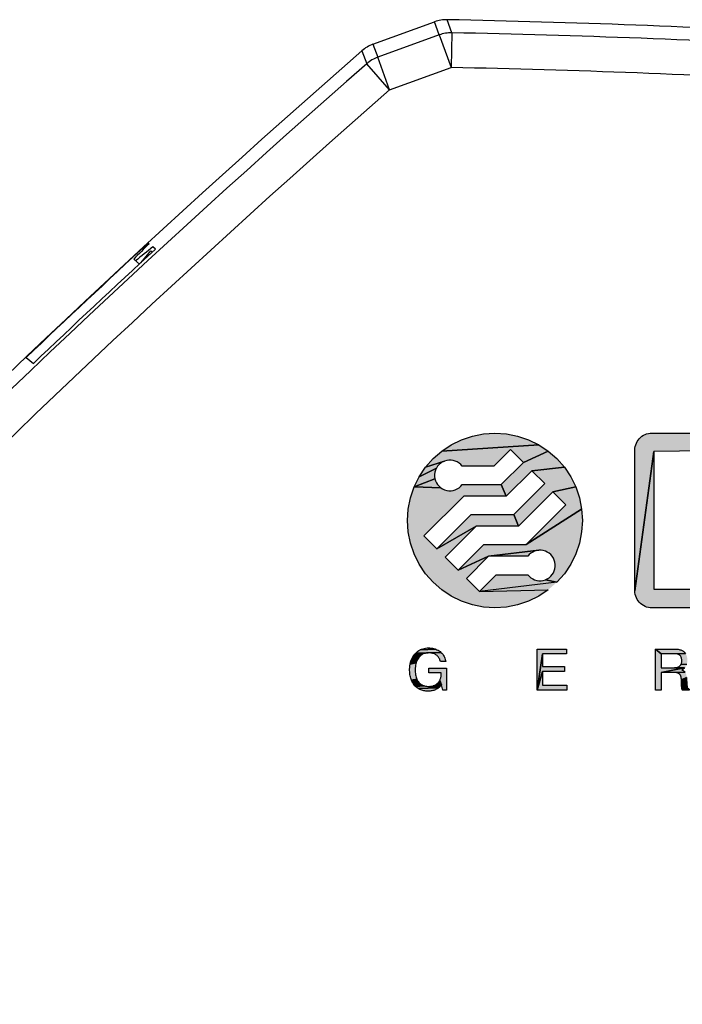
# Model space of a CAD drawing. Header units: millimetres. Extents: x 0 to 420, y 0 to 297.
# Tile 12 of 39: x 82 to 97, y 243 to 266. Entities that reach past the tile are written whole.
import ezdxf

# ---------------------------------------------------------------- set-up
doc = ezdxf.new("R2010")
doc.units = ezdxf.units.MM
doc.header["$LTSCALE"] = 23.1
doc.layers.add('T-PM12-T0X-0DXF_CONTINUOUS_LINE', color=7, linetype='CONTINUOUS')

# ---------------------------------------------------------------- blocks, each defined once
blk = doc.blocks.new('E-T-A-LOGO-GERMANY_BL4', base_point=(99.675, 253.658))
at = {"layer": 'T-PM12-T0X-0DXF_CONTINUOUS_LINE', "linetype": 'Continuous', "true_color": 0x0ba1e2}
for points in [[(92.809, 256.564), (93.071, 256.547), (93.327, 256.496), (93.575, 256.412), (93.809, 256.296), (91.592, 256.151), (91.809, 256.296), (92.044, 256.412), (92.292, 256.496), (92.548, 256.547)], [(96.359, 256.562), (96.399, 256.564), (98.395, 256.564), (98.436, 256.562), (98.477, 256.556), (98.516, 256.545), (98.554, 256.531), (98.59, 256.512), (98.625, 256.49), (98.656, 256.464), (98.685, 256.435), (98.711, 256.404), (98.733, 256.369), (98.752, 256.333), (98.766, 256.295), (98.777, 256.256), (98.783, 256.215), (98.785, 256.174), (96.441, 256.144), (96.009, 252.954), (96.009, 256.174), (96.012, 256.215), (96.018, 256.256), (96.029, 256.295), (96.043, 256.333), (96.062, 256.369), (96.084, 256.404), (96.11, 256.435), (96.139, 256.464), (96.17, 256.49), (96.204, 256.512), (96.241, 256.531), (96.279, 256.545), (96.318, 256.556)], [(93.165, 256.188), (92.781, 255.804), (92.059, 255.804), (92.027, 255.842), (91.989, 255.875), (91.947, 255.902), (91.902, 255.922), (91.854, 255.936), (91.804, 255.944), (91.754, 255.944), (91.705, 255.936), (91.657, 255.922), (91.223, 255.782), (91.395, 255.979), (91.592, 256.151), (93.809, 256.296), (94.027, 256.151), (93.462, 255.891)], [(94.224, 255.979), (94.396, 255.782), (93.651, 255.703), (93.066, 255.118), (92.955, 255.384), (93.462, 255.891), (94.027, 256.151)], [(98.785, 252.992), (98.785, 252.954), (98.783, 252.914), (98.777, 252.873), (98.766, 252.834), (98.752, 252.796), (98.733, 252.759), (98.711, 252.725), (98.685, 252.693), (98.656, 252.665), (98.625, 252.639), (98.59, 252.617), (98.554, 252.598), (98.516, 252.584), (98.477, 252.573), (98.436, 252.567), (98.395, 252.564), (96.399, 252.564), (96.359, 252.567), (96.318, 252.573), (96.279, 252.584), (96.241, 252.598), (96.204, 252.617), (96.17, 252.639), (96.139, 252.665), (96.11, 252.693), (96.084, 252.725), (96.062, 252.759), (96.043, 252.796), (96.029, 252.834), (96.018, 252.873), (96.012, 252.914), (96.009, 252.954), (96.441, 256.144), (96.441, 252.992)], [(91.499, 255.804), (91.472, 255.762), (91.077, 255.564), (91.223, 255.782), (91.657, 255.922), (91.612, 255.902), (91.57, 255.875), (91.532, 255.842)], [(91.43, 255.569), (91.437, 255.52), (90.962, 255.33), (91.077, 255.564), (91.472, 255.762), (91.452, 255.717), (91.437, 255.669), (91.43, 255.619)], [(94.396, 255.782), (94.542, 255.564), (94.657, 255.33), (94.136, 255.217), (93.35, 254.431), (93.24, 254.698), (93.948, 255.406), (93.651, 255.703)], [(92.027, 255.347), (92.059, 255.384), (92.955, 255.384), (93.066, 255.118), (92.095, 255.118), (91.185, 254.209), (91.482, 253.912), (92.379, 254.431), (91.671, 253.723), (91.968, 253.426), (92.664, 253.744), (92.157, 253.237), (92.454, 252.94), (94.027, 252.978), (93.809, 252.832), (93.575, 252.717), (93.327, 252.633), (93.071, 252.582), (92.809, 252.564), (92.548, 252.582), (92.292, 252.633), (92.044, 252.717), (91.809, 252.832), (91.592, 252.978), (91.395, 253.15), (91.223, 253.347), (91.077, 253.564), (90.962, 253.799), (90.878, 254.047), (90.827, 254.303), (90.809, 254.564), (90.827, 254.825), (90.878, 255.082), (90.962, 255.33), (91.57, 255.314), (91.612, 255.287), (91.657, 255.267), (91.705, 255.252), (91.754, 255.245), (91.804, 255.245), (91.854, 255.252), (91.902, 255.266), (91.947, 255.287), (91.989, 255.314)], [(91.532, 255.347), (91.57, 255.314), (90.962, 255.33), (91.437, 255.52), (91.452, 255.472), (91.472, 255.427), (91.499, 255.385)], [(94.657, 255.33), (94.741, 255.082), (94.792, 254.825), (93.524, 254.011), (94.433, 254.92), (94.136, 255.217)], [(94.741, 254.047), (94.657, 253.799), (94.542, 253.564), (94.396, 253.347), (94.224, 253.15), (93.962, 253.207), (94.007, 253.227), (94.049, 253.254), (94.087, 253.287), (94.12, 253.325), (94.147, 253.367), (94.167, 253.412), (94.181, 253.46), (94.189, 253.509), (94.189, 253.559), (94.181, 253.609), (94.167, 253.657), (94.147, 253.702), (94.12, 253.744), (94.087, 253.782), (94.049, 253.815), (94.007, 253.842), (93.962, 253.862), (93.914, 253.876), (93.865, 253.884), (93.815, 253.884), (92.664, 253.744), (91.968, 253.426), (92.553, 254.011), (93.524, 254.011), (94.792, 254.825), (94.809, 254.564), (94.792, 254.303)], [(92.379, 254.431), (91.482, 253.912), (92.269, 254.698), (93.24, 254.698), (93.35, 254.431)], [(93.592, 253.782), (93.559, 253.744), (92.664, 253.744), (93.815, 253.884), (93.765, 253.876), (93.717, 253.862), (93.672, 253.842), (93.63, 253.815)], [(93.815, 253.185), (93.865, 253.185), (93.914, 253.192), (93.962, 253.207), (94.224, 253.15), (92.454, 252.94), (92.838, 253.324), (93.559, 253.324), (93.592, 253.287), (93.63, 253.254), (93.672, 253.227), (93.717, 253.206), (93.765, 253.192)], [(91.243, 251.534), (91.222, 251.53), (90.975, 251.507), (90.997, 251.532), (91.573, 251.548), (91.591, 251.531), (91.607, 251.514), (91.622, 251.495), (91.635, 251.475), (91.647, 251.455), (91.657, 251.434), (91.666, 251.411), (91.673, 251.388), (91.679, 251.364), (91.683, 251.339), (91.563, 251.339), (91.558, 251.357), (91.552, 251.375), (91.545, 251.391), (91.537, 251.407), (91.529, 251.422), (91.519, 251.436), (91.508, 251.449), (91.496, 251.461), (91.484, 251.473), (91.47, 251.484), (91.456, 251.494), (91.44, 251.503), (91.424, 251.511), (91.407, 251.518), (91.389, 251.524), (91.37, 251.528), (91.351, 251.532), (91.33, 251.535), (91.309, 251.536), (91.287, 251.537), (91.265, 251.536)], [(91.483, 251.607), (91.507, 251.595), (91.531, 251.58), (91.553, 251.564), (91.573, 251.548), (90.997, 251.532), (91.021, 251.554), (91.046, 251.574), (91.072, 251.592), (91.099, 251.607), (91.458, 251.618)], [(91.258, 251.648), (91.293, 251.649), (91.323, 251.649), (91.351, 251.646), (91.379, 251.642), (91.406, 251.636), (91.433, 251.628), (91.458, 251.618), (91.099, 251.607), (91.128, 251.62), (91.159, 251.631), (91.19, 251.639), (91.223, 251.645)], [(94.442, 251.624), (94.442, 251.512), (93.896, 251.512), (93.772, 250.684), (93.772, 251.624)], [(96.896, 251.197), (96.912, 251.197), (97.145, 251.192), (96.608, 251.088), (96.608, 250.684), (96.483, 250.684), (96.483, 251.624), (96.608, 251.516), (96.608, 251.197)], [(97.167, 251.523), (96.608, 251.516), (96.483, 251.624), (96.909, 251.624), (96.933, 251.624), (96.956, 251.623), (96.978, 251.62), (96.999, 251.617), (97.02, 251.613), (97.039, 251.608), (97.057, 251.602), (97.074, 251.596), (97.09, 251.588), (97.106, 251.579), (97.12, 251.57), (97.133, 251.559), (97.145, 251.548), (97.157, 251.536)], [(91.039, 251.387), (91.026, 251.363), (91.016, 251.338), (91.006, 251.311), (90.868, 251.279), (90.876, 251.315), (90.887, 251.35), (90.9, 251.384), (91.053, 251.41)], [(91.083, 251.449), (91.068, 251.432), (91.053, 251.41), (90.9, 251.384), (90.915, 251.417), (90.933, 251.448), (91.113, 251.478), (91.097, 251.464)], [(91.129, 251.49), (91.113, 251.478), (90.933, 251.448), (90.953, 251.478), (91.146, 251.501)], [(91.164, 251.511), (91.146, 251.501), (90.953, 251.478), (90.975, 251.507), (91.222, 251.53), (91.202, 251.525), (91.183, 251.519)], [(94.4, 251.224), (94.4, 251.112), (93.896, 251.112), (93.772, 250.684), (93.896, 251.512), (93.896, 251.224)], [(96.608, 251.516), (97.167, 251.523), (97.176, 251.51), (97.184, 251.495), (97.191, 251.48), (97.196, 251.464), (97.201, 251.447), (97.205, 251.43), (97.208, 251.411), (97.209, 251.392), (97.21, 251.372), (97.209, 251.356), (97.209, 251.34), (97.207, 251.325), (97.205, 251.311), (97.202, 251.297), (97.199, 251.284), (97.195, 251.271), (97.068, 251.28), (97.072, 251.29), (97.075, 251.3), (97.078, 251.311), (97.08, 251.322), (97.081, 251.334), (97.082, 251.346), (97.083, 251.359), (97.082, 251.373), (97.081, 251.386), (97.079, 251.399), (97.077, 251.411), (97.073, 251.423), (97.07, 251.432), (97.066, 251.441), (97.062, 251.45), (97.057, 251.458), (97.051, 251.466), (97.045, 251.473), (97.038, 251.48), (97.031, 251.486), (97.023, 251.491), (97.014, 251.496), (97.004, 251.501), (96.994, 251.505), (96.983, 251.508), (96.971, 251.511), (96.958, 251.513), (96.945, 251.515), (96.931, 251.515), (96.916, 251.516)], [(90.999, 251.282), (90.993, 251.253), (90.989, 251.222), (90.987, 251.189), (90.986, 251.156), (90.986, 251.123), (90.988, 251.092), (90.991, 251.062), (90.995, 251.034), (91, 251.007), (91.006, 250.982), (91.014, 250.958), (91.022, 250.936), (90.899, 250.914), (90.89, 250.937), (90.882, 250.961), (90.876, 250.987), (90.87, 251.013), (90.866, 251.041), (90.862, 251.07), (90.86, 251.1), (90.858, 251.131), (90.857, 251.163), (90.859, 251.203), (90.862, 251.241), (90.868, 251.279), (91.006, 251.311)], [(91.294, 251.078), (91.294, 251.187), (91.699, 251.187), (91.699, 250.684), (91.618, 250.684), (91.588, 250.806), (91.547, 250.907), (91.554, 250.92), (91.559, 250.934), (91.565, 250.949), (91.569, 250.965), (91.573, 250.982), (91.576, 250.999), (91.579, 251.018), (91.58, 251.037), (91.581, 251.057), (91.582, 251.078)], [(94.451, 250.797), (94.451, 250.684), (93.772, 250.684), (93.896, 251.112), (93.896, 250.797)], [(97.159, 251.095), (96.608, 251.088), (97.145, 251.192), (97.134, 251.182), (97.123, 251.172), (97.11, 251.163), (97.097, 251.155), (97.083, 251.147), (97.094, 251.142), (97.104, 251.138), (97.114, 251.133), (97.123, 251.127), (97.131, 251.121), (97.139, 251.115), (97.146, 251.109), (97.153, 251.102)], [(97.063, 251.27), (97.068, 251.28), (97.195, 251.271), (97.19, 251.259), (97.185, 251.247), (97.179, 251.236), (97.172, 251.224), (97.164, 251.213), (97.155, 251.202), (97.145, 251.192), (96.912, 251.197), (96.927, 251.198), (96.942, 251.199), (96.956, 251.201), (96.969, 251.204), (96.981, 251.207), (96.993, 251.211), (97.004, 251.215), (97.014, 251.22), (97.023, 251.225), (97.031, 251.231), (97.039, 251.238), (97.046, 251.245), (97.052, 251.253), (97.058, 251.262)], [(91.032, 250.915), (91.043, 250.896), (91.055, 250.878), (91.068, 250.861), (91.083, 250.845), (90.947, 250.824), (90.933, 250.845), (90.92, 250.868), (90.908, 250.891), (90.899, 250.914), (91.022, 250.936)], [(91.448, 250.805), (91.462, 250.814), (91.475, 250.823), (91.488, 250.833), (91.5, 250.844), (91.511, 250.855), (91.521, 250.867), (91.53, 250.88), (91.539, 250.893), (91.547, 250.907), (91.588, 250.806), (91.575, 250.789), (91.561, 250.774), (91.546, 250.759), (91.31, 250.769), (91.328, 250.77), (91.345, 250.771), (91.361, 250.774), (91.377, 250.777), (91.393, 250.781), (91.407, 250.786), (91.422, 250.792), (91.435, 250.798)], [(96.608, 251.088), (97.159, 251.095), (97.164, 251.087), (97.168, 251.08), (97.172, 251.073), (97.175, 251.066), (97.178, 251.057), (97.181, 251.048), (97.184, 251.039), (97.186, 251.029), (97.188, 251.018), (97.19, 251.007), (97.191, 250.995), (97.192, 250.983), (97.193, 250.97), (97.073, 250.92), (97.073, 250.93), (97.072, 250.94), (97.071, 250.949), (97.07, 250.959), (97.069, 250.969), (97.067, 250.979), (97.066, 250.987), (97.064, 250.994), (97.062, 251.001), (97.059, 251.008), (97.057, 251.014), (97.053, 251.021), (97.05, 251.027), (97.046, 251.033), (97.042, 251.039), (97.037, 251.044), (97.033, 251.048), (97.027, 251.053), (97.022, 251.057), (97.016, 251.061), (97.01, 251.065), (97.003, 251.069), (96.996, 251.072), (96.989, 251.075), (96.982, 251.078), (96.975, 251.08), (96.966, 251.082), (96.958, 251.084), (96.949, 251.085), (96.939, 251.087), (96.93, 251.087), (96.919, 251.088), (96.909, 251.088)], [(97.073, 250.92), (97.193, 250.97), (97.201, 250.794), (97.201, 250.787), (97.078, 250.779), (97.077, 250.791), (97.076, 250.815), (97.075, 250.837), (97.074, 250.859), (97.073, 250.88), (97.073, 250.901)], [(91.099, 250.83), (91.117, 250.817), (90.962, 250.804), (90.947, 250.824), (91.083, 250.845)], [(91.135, 250.806), (91.155, 250.796), (90.978, 250.785), (90.962, 250.804), (91.117, 250.817)], [(91.175, 250.787), (91.196, 250.78), (90.995, 250.767), (90.978, 250.785), (91.155, 250.796)], [(91.292, 250.768), (91.31, 250.769), (91.546, 250.759), (91.531, 250.746), (91.516, 250.733), (91.053, 250.721), (91.033, 250.735), (91.014, 250.751), (90.995, 250.767), (91.196, 250.78), (91.219, 250.775), (91.242, 250.771), (91.267, 250.769)], [(91.5, 250.722), (91.484, 250.712), (91.467, 250.703), (91.45, 250.694), (91.43, 250.686), (91.409, 250.679), (91.389, 250.673), (91.368, 250.668), (91.348, 250.665), (91.327, 250.662), (91.306, 250.66), (91.284, 250.659), (91.257, 250.66), (91.231, 250.662), (91.205, 250.665), (91.181, 250.67), (91.157, 250.675), (91.134, 250.682), (91.113, 250.69), (91.092, 250.699), (91.072, 250.71), (91.053, 250.721), (91.516, 250.733)], [(97.202, 250.78), (97.203, 250.774), (97.203, 250.768), (97.08, 250.758), (97.079, 250.768), (97.078, 250.779), (97.201, 250.787)], [(97.204, 250.762), (97.205, 250.757), (97.082, 250.747), (97.08, 250.758), (97.203, 250.768)], [(97.207, 250.748), (97.209, 250.743), (97.083, 250.738), (97.082, 250.747), (97.205, 250.757), (97.206, 250.752)], [(97.21, 250.74), (97.212, 250.736), (97.084, 250.728), (97.083, 250.738), (97.209, 250.743)], [(97.217, 250.73), (97.219, 250.726), (97.086, 250.72), (97.084, 250.728), (97.212, 250.736), (97.214, 250.733)], [(97.225, 250.72), (97.229, 250.717), (97.087, 250.712), (97.086, 250.72), (97.219, 250.726), (97.222, 250.723)], [(97.236, 250.712), (97.24, 250.71), (97.089, 250.704), (97.087, 250.712), (97.229, 250.717), (97.232, 250.715)], [(97.249, 250.706), (97.249, 250.684), (97.095, 250.684), (97.093, 250.69), (97.091, 250.697), (97.089, 250.704), (97.24, 250.71), (97.244, 250.708)]]:
    blk.add_hatch(color=142, dxfattribs=at).paths.add_polyline_path(points)
at = {"layer": 'T-PM12-T0X-0DXF_CONTINUOUS_LINE', "color": 142, "linetype": 'Continuous', "true_color": 0x0ba1e2}
for points in [[(92.809, 256.564), (93.071, 256.547), (93.327, 256.496), (93.575, 256.412), (93.809, 256.296), (91.592, 256.151), (91.809, 256.296), (92.044, 256.412), (92.292, 256.496), (92.548, 256.547), (92.809, 256.564)], [(96.359, 256.562), (96.399, 256.564), (98.395, 256.564)], [(98.785, 256.174), (96.441, 256.144), (96.009, 252.954), (96.009, 256.174), (96.012, 256.215), (96.018, 256.256), (96.029, 256.295), (96.043, 256.333), (96.062, 256.369), (96.084, 256.404), (96.11, 256.435), (96.139, 256.464), (96.17, 256.49), (96.204, 256.512), (96.241, 256.531), (96.279, 256.545), (96.318, 256.556), (96.359, 256.562)], [(93.165, 256.188), (92.781, 255.804), (92.059, 255.804), (92.027, 255.842), (91.989, 255.875), (91.947, 255.902), (91.902, 255.922), (91.854, 255.936), (91.804, 255.944), (91.754, 255.944), (91.705, 255.936), (91.657, 255.922), (91.223, 255.782), (91.395, 255.979), (91.592, 256.151), (93.809, 256.296), (94.027, 256.151), (93.462, 255.891), (93.165, 256.188)], [(94.224, 255.979), (94.396, 255.782), (93.651, 255.703), (93.066, 255.118), (92.955, 255.384), (93.462, 255.891), (94.027, 256.151), (94.224, 255.979)], [(98.395, 252.564), (96.399, 252.564), (96.359, 252.567), (96.318, 252.573), (96.279, 252.584), (96.241, 252.598), (96.204, 252.617), (96.17, 252.639), (96.139, 252.665), (96.11, 252.693), (96.084, 252.725), (96.062, 252.759), (96.043, 252.796), (96.029, 252.834), (96.018, 252.873), (96.012, 252.914), (96.009, 252.954), (96.441, 256.144), (96.441, 252.992), (98.785, 252.992)], [(91.499, 255.804), (91.472, 255.762), (91.077, 255.564), (91.223, 255.782), (91.657, 255.922), (91.612, 255.902), (91.57, 255.875), (91.532, 255.842), (91.499, 255.804)], [(91.43, 255.569), (91.437, 255.52), (90.962, 255.33), (91.077, 255.564), (91.472, 255.762), (91.452, 255.717), (91.437, 255.669), (91.43, 255.619), (91.43, 255.569)], [(94.396, 255.782), (94.542, 255.564), (94.657, 255.33), (94.136, 255.217), (93.35, 254.431), (93.24, 254.698), (93.948, 255.406), (93.651, 255.703), (94.396, 255.782)], [(92.027, 255.347), (92.059, 255.384), (92.955, 255.384), (93.066, 255.118), (92.095, 255.118), (91.185, 254.209), (91.482, 253.912), (92.379, 254.431), (91.671, 253.723), (91.968, 253.426), (92.664, 253.744), (92.157, 253.237), (92.454, 252.94), (94.027, 252.978), (93.809, 252.832), (93.575, 252.717), (93.327, 252.633), (93.071, 252.582), (92.809, 252.564), (92.548, 252.582), (92.292, 252.633), (92.044, 252.717), (91.809, 252.832), (91.592, 252.978), (91.395, 253.15), (91.223, 253.347), (91.077, 253.564), (90.962, 253.799), (90.878, 254.047), (90.827, 254.303), (90.809, 254.564), (90.827, 254.825), (90.878, 255.082), (90.962, 255.33), (91.57, 255.314), (91.612, 255.287), (91.657, 255.267), (91.705, 255.252), (91.754, 255.245), (91.804, 255.245), (91.854, 255.252), (91.902, 255.266), (91.947, 255.287), (91.989, 255.314), (92.027, 255.347)], [(91.532, 255.347), (91.57, 255.314), (90.962, 255.33), (91.437, 255.52), (91.452, 255.472), (91.472, 255.427), (91.499, 255.385), (91.532, 255.347)], [(94.657, 255.33), (94.741, 255.082), (94.792, 254.825), (93.524, 254.011), (94.433, 254.92), (94.136, 255.217), (94.657, 255.33)], [(94.741, 254.047), (94.657, 253.799), (94.542, 253.564), (94.396, 253.347), (94.224, 253.15), (93.962, 253.207), (94.007, 253.227), (94.049, 253.254), (94.087, 253.287), (94.12, 253.325), (94.147, 253.367), (94.167, 253.412), (94.181, 253.46), (94.189, 253.509), (94.189, 253.559), (94.181, 253.609), (94.167, 253.657), (94.147, 253.702), (94.12, 253.744), (94.087, 253.782), (94.049, 253.815), (94.007, 253.842), (93.962, 253.862), (93.914, 253.876), (93.865, 253.884), (93.815, 253.884), (92.664, 253.744), (91.968, 253.426), (92.553, 254.011), (93.524, 254.011), (94.792, 254.825), (94.809, 254.564), (94.792, 254.303), (94.741, 254.047)], [(92.379, 254.431), (91.482, 253.912), (92.269, 254.698), (93.24, 254.698), (93.35, 254.431), (92.379, 254.431)], [(93.592, 253.782), (93.559, 253.744), (92.664, 253.744), (93.815, 253.884), (93.765, 253.876), (93.717, 253.862), (93.672, 253.842), (93.63, 253.815), (93.592, 253.782)], [(93.815, 253.185), (93.865, 253.185), (93.914, 253.192), (93.962, 253.207), (94.224, 253.15), (92.454, 252.94), (92.838, 253.324), (93.559, 253.324), (93.592, 253.287), (93.63, 253.254), (93.672, 253.227), (93.717, 253.206), (93.765, 253.192), (93.815, 253.185)], [(91.243, 251.534), (91.222, 251.53), (90.975, 251.507), (90.997, 251.532), (91.573, 251.548), (91.591, 251.531), (91.607, 251.514), (91.622, 251.495), (91.635, 251.475), (91.647, 251.455), (91.657, 251.434), (91.666, 251.411), (91.673, 251.388), (91.679, 251.364), (91.683, 251.339), (91.563, 251.339), (91.558, 251.357), (91.552, 251.375), (91.545, 251.391), (91.537, 251.407), (91.529, 251.422), (91.519, 251.436), (91.508, 251.449), (91.496, 251.461), (91.484, 251.473), (91.47, 251.484), (91.456, 251.494), (91.44, 251.503), (91.424, 251.511), (91.407, 251.518), (91.389, 251.524), (91.37, 251.528), (91.351, 251.532), (91.33, 251.535), (91.309, 251.536), (91.287, 251.537), (91.265, 251.536), (91.243, 251.534)], [(91.483, 251.607), (91.507, 251.595), (91.531, 251.58), (91.553, 251.564), (91.573, 251.548), (90.997, 251.532), (91.021, 251.554), (91.046, 251.574), (91.072, 251.592), (91.099, 251.607), (91.458, 251.618), (91.483, 251.607)], [(91.258, 251.648), (91.293, 251.649), (91.323, 251.649), (91.351, 251.646), (91.379, 251.642), (91.406, 251.636), (91.433, 251.628), (91.458, 251.618), (91.099, 251.607), (91.128, 251.62), (91.159, 251.631), (91.19, 251.639), (91.223, 251.645), (91.258, 251.648)], [(94.442, 251.624), (94.442, 251.512), (93.896, 251.512), (93.772, 250.684), (93.772, 251.624), (94.442, 251.624)], [(96.896, 251.197), (96.912, 251.197), (97.145, 251.192), (96.608, 251.088), (96.608, 250.684), (96.483, 250.684), (96.483, 251.624), (96.608, 251.516), (96.608, 251.197), (96.896, 251.197)], [(97.167, 251.523), (96.608, 251.516), (96.483, 251.624), (96.909, 251.624), (96.933, 251.624), (96.956, 251.623), (96.978, 251.62), (96.999, 251.617), (97.02, 251.613), (97.039, 251.608), (97.057, 251.602), (97.074, 251.596), (97.09, 251.588), (97.106, 251.579), (97.12, 251.57), (97.133, 251.559), (97.145, 251.548), (97.157, 251.536), (97.167, 251.523)], [(91.039, 251.387), (91.026, 251.363), (91.016, 251.338), (91.006, 251.311), (90.868, 251.279), (90.876, 251.315), (90.887, 251.35), (90.9, 251.384), (91.053, 251.41), (91.039, 251.387)], [(91.083, 251.449), (91.068, 251.432), (91.053, 251.41), (90.9, 251.384), (90.915, 251.417), (90.933, 251.448), (91.113, 251.478), (91.097, 251.464), (91.083, 251.449)], [(91.129, 251.49), (91.113, 251.478), (90.933, 251.448), (90.953, 251.478), (91.146, 251.501), (91.129, 251.49)], [(91.164, 251.511), (91.146, 251.501), (90.953, 251.478), (90.975, 251.507), (91.222, 251.53), (91.202, 251.525), (91.183, 251.519), (91.164, 251.511)], [(94.4, 251.224), (94.4, 251.112), (93.896, 251.112), (93.772, 250.684), (93.896, 251.512), (93.896, 251.224), (94.4, 251.224)], [(96.608, 251.516), (97.167, 251.523)], [(97.195, 251.271), (97.068, 251.28), (97.072, 251.29), (97.075, 251.3), (97.078, 251.311), (97.08, 251.322), (97.081, 251.334), (97.082, 251.346), (97.083, 251.359), (97.082, 251.373), (97.081, 251.386), (97.079, 251.399), (97.077, 251.411), (97.073, 251.423), (97.07, 251.432), (97.066, 251.441), (97.062, 251.45), (97.057, 251.458), (97.051, 251.466), (97.045, 251.473), (97.038, 251.48), (97.031, 251.486), (97.023, 251.491), (97.014, 251.496), (97.004, 251.501), (96.994, 251.505), (96.983, 251.508), (96.971, 251.511), (96.958, 251.513), (96.945, 251.515), (96.931, 251.515), (96.916, 251.516), (96.608, 251.516)], [(90.999, 251.282), (90.993, 251.253), (90.989, 251.222), (90.987, 251.189), (90.986, 251.156), (90.986, 251.123), (90.988, 251.092), (90.991, 251.062), (90.995, 251.034), (91, 251.007), (91.006, 250.982), (91.014, 250.958), (91.022, 250.936), (90.899, 250.914), (90.89, 250.937), (90.882, 250.961), (90.876, 250.987), (90.87, 251.013), (90.866, 251.041), (90.862, 251.07), (90.86, 251.1), (90.858, 251.131), (90.857, 251.163), (90.859, 251.203), (90.862, 251.241), (90.868, 251.279), (91.006, 251.311), (90.999, 251.282)], [(91.294, 251.078), (91.294, 251.187), (91.699, 251.187), (91.699, 250.684), (91.618, 250.684), (91.588, 250.806), (91.547, 250.907), (91.554, 250.92), (91.559, 250.934), (91.565, 250.949), (91.569, 250.965), (91.573, 250.982), (91.576, 250.999), (91.579, 251.018), (91.58, 251.037), (91.581, 251.057), (91.582, 251.078), (91.294, 251.078)], [(94.451, 250.797), (94.451, 250.684), (93.772, 250.684), (93.896, 251.112), (93.896, 250.797), (94.451, 250.797)], [(97.159, 251.095), (96.608, 251.088), (97.145, 251.192), (97.134, 251.182), (97.123, 251.172), (97.11, 251.163), (97.097, 251.155), (97.083, 251.147), (97.094, 251.142), (97.104, 251.138), (97.114, 251.133), (97.123, 251.127), (97.131, 251.121), (97.139, 251.115), (97.146, 251.109), (97.153, 251.102), (97.159, 251.095)], [(97.063, 251.27), (97.068, 251.28), (97.195, 251.271)], [(97.145, 251.192), (96.912, 251.197), (96.927, 251.198), (96.942, 251.199), (96.956, 251.201), (96.969, 251.204), (96.981, 251.207), (96.993, 251.211), (97.004, 251.215), (97.014, 251.22), (97.023, 251.225), (97.031, 251.231), (97.039, 251.238), (97.046, 251.245), (97.052, 251.253), (97.058, 251.262), (97.063, 251.27)], [(91.032, 250.915), (91.043, 250.896), (91.055, 250.878), (91.068, 250.861), (91.083, 250.845), (90.947, 250.824), (90.933, 250.845), (90.92, 250.868), (90.908, 250.891), (90.899, 250.914), (91.022, 250.936), (91.032, 250.915)], [(91.448, 250.805), (91.462, 250.814), (91.475, 250.823), (91.488, 250.833), (91.5, 250.844), (91.511, 250.855), (91.521, 250.867), (91.53, 250.88), (91.539, 250.893), (91.547, 250.907), (91.588, 250.806), (91.575, 250.789), (91.561, 250.774), (91.546, 250.759), (91.31, 250.769), (91.328, 250.77), (91.345, 250.771), (91.361, 250.774), (91.377, 250.777), (91.393, 250.781), (91.407, 250.786), (91.422, 250.792), (91.435, 250.798), (91.448, 250.805)], [(96.608, 251.088), (97.159, 251.095)], [(97.193, 250.97), (97.073, 250.92), (97.073, 250.93), (97.072, 250.94), (97.071, 250.949), (97.07, 250.959), (97.069, 250.969), (97.067, 250.979), (97.066, 250.987), (97.064, 250.994), (97.062, 251.001), (97.059, 251.008), (97.057, 251.014), (97.053, 251.021), (97.05, 251.027), (97.046, 251.033), (97.042, 251.039), (97.037, 251.044), (97.033, 251.048), (97.027, 251.053), (97.022, 251.057), (97.016, 251.061), (97.01, 251.065), (97.003, 251.069), (96.996, 251.072), (96.989, 251.075), (96.982, 251.078), (96.975, 251.08), (96.966, 251.082), (96.958, 251.084), (96.949, 251.085), (96.939, 251.087), (96.93, 251.087), (96.919, 251.088), (96.909, 251.088), (96.608, 251.088)], [(97.073, 250.92), (97.193, 250.97), (97.201, 250.794), (97.201, 250.787), (97.078, 250.779), (97.077, 250.791), (97.076, 250.815), (97.075, 250.837), (97.074, 250.859), (97.073, 250.88), (97.073, 250.901), (97.073, 250.92)], [(91.099, 250.83), (91.117, 250.817), (90.962, 250.804), (90.947, 250.824), (91.083, 250.845), (91.099, 250.83)], [(91.135, 250.806), (91.155, 250.796), (90.978, 250.785), (90.962, 250.804), (91.117, 250.817), (91.135, 250.806)], [(91.175, 250.787), (91.196, 250.78), (90.995, 250.767), (90.978, 250.785), (91.155, 250.796), (91.175, 250.787)], [(91.292, 250.768), (91.31, 250.769), (91.546, 250.759), (91.531, 250.746), (91.516, 250.733), (91.053, 250.721), (91.033, 250.735), (91.014, 250.751), (90.995, 250.767), (91.196, 250.78), (91.219, 250.775), (91.242, 250.771), (91.267, 250.769), (91.292, 250.768)], [(91.5, 250.722), (91.484, 250.712), (91.467, 250.703), (91.45, 250.694), (91.43, 250.686), (91.409, 250.679), (91.389, 250.673), (91.368, 250.668), (91.348, 250.665), (91.327, 250.662), (91.306, 250.66), (91.284, 250.659), (91.257, 250.66), (91.231, 250.662), (91.205, 250.665), (91.181, 250.67), (91.157, 250.675), (91.134, 250.682), (91.113, 250.69), (91.092, 250.699), (91.072, 250.71), (91.053, 250.721), (91.516, 250.733), (91.5, 250.722)], [(97.202, 250.78), (97.203, 250.774), (97.203, 250.768), (97.08, 250.758), (97.079, 250.768), (97.078, 250.779), (97.201, 250.787), (97.202, 250.78)], [(97.204, 250.762), (97.205, 250.757), (97.082, 250.747), (97.08, 250.758), (97.203, 250.768), (97.204, 250.762)], [(97.207, 250.748), (97.209, 250.743), (97.083, 250.738), (97.082, 250.747), (97.205, 250.757), (97.206, 250.752), (97.207, 250.748)], [(97.21, 250.74), (97.212, 250.736), (97.084, 250.728), (97.083, 250.738), (97.209, 250.743), (97.21, 250.74)], [(97.217, 250.73), (97.219, 250.726), (97.086, 250.72), (97.084, 250.728), (97.212, 250.736), (97.214, 250.733), (97.217, 250.73)], [(97.225, 250.72), (97.229, 250.717), (97.087, 250.712), (97.086, 250.72), (97.219, 250.726), (97.222, 250.723), (97.225, 250.72)], [(97.236, 250.712), (97.24, 250.71), (97.089, 250.704), (97.087, 250.712), (97.229, 250.717), (97.232, 250.715), (97.236, 250.712)], [(97.249, 250.706), (97.249, 250.684), (97.095, 250.684), (97.093, 250.69), (97.091, 250.697), (97.089, 250.704), (97.24, 250.71), (97.244, 250.708), (97.249, 250.706)]]:
    blk.add_lwpolyline(points, dxfattribs=at)
for points in [[(98.785, 256.174), (98.785, 256.144), (96.441, 256.144)], [(94.027, 252.978), (92.454, 252.94), (94.224, 253.15)]]:
    blk.add_solid(points, dxfattribs=at)

msp = doc.modelspace()

# ---------------------------------------------------------------- linework, layer by layer
at = {"layer": 'T-PM12-T0X-0DXF_CONTINUOUS_LINE', "color": 7, "linetype": 'Continuous'}
for p, q in [((90.0166, 265.4546), (91.4296, 265.969)), ((84.9005, 260.894), (84.8817, 260.9098)), ((85.0464, 260.7715), (84.9871, 260.8214)), ((84.7091, 260.4597), (84.9378, 260.7322)), ((84.9724, 260.7031), (84.9378, 260.7322)), ((84.6764, 260.4294), (84.5462, 260.5386)), ((82.0884, 258.2931), (82.2528, 258.1551))]:
    msp.add_line(p, q, dxfattribs=at)
at = {"layer": 'T-PM12-T0X-0DXF_CONTINUOUS_LINE', "color": 9, "linetype": 'Continuous'}
for p, q in [((91.5347, 265.67), (91.4296, 265.969)), ((91.8229, 265.7184), (91.7195, 266.0171)), ((91.5347, 265.67), (90.1284, 265.1581)), ((91.5347, 265.67), (91.8065, 264.9233)), ((91.8229, 265.7184), (91.8065, 264.9233)), ((89.7637, 265.3051), (89.8764, 265.0098)), ((90.0166, 265.4546), (90.1284, 265.1581)), ((90.4002, 264.4114), (90.1284, 265.1581)), ((90.4002, 264.4114), (89.8764, 265.0098)), ((90.4002, 264.4114), (91.8065, 264.9233))]:
    msp.add_line(p, q, dxfattribs=at)
at = {"layer": 'T-PM12-T0X-0DXF_CONTINUOUS_LINE', "color": 7, "linetype": 'Continuous'}
for centre, radius, start, end in [((91.7033, 265.2173), 0.8, 88.83952, 110.00309), ((86.6565, 16.0684), 250, 86.862673, 88.839577), ((252.7771, 78.8794), 247.6448, 131.166943, 149.198264), ((90.2903, 264.7029), 0.8, 110.0031, 131.16698), ((252.7771, 78.8794), 247.6367, 132.686847, 133.572422), ((114.0433, 231.4916), 41.3982, 134.74596, 135.44052), ((111.9756, 226.788), 43.4356, 128.41452, 129.08699), ((252.7771, 78.8794), 247.4234, 132.680508, 133.566858)]:
    msp.add_arc(centre, radius, start, end, dxfattribs=at)
at = {"layer": 'T-PM12-T0X-0DXF_CONTINUOUS_LINE', "color": 9, "linetype": 'Continuous'}
for centre, radius, start, end in [((91.8099, 264.9136), 0.8049, 89.07364, 109.9976), ((86.6565, 16.0684), 249.7035, 86.82474, 88.814455), ((90.4038, 264.4018), 0.8049, 110.00881, 130.9331), ((252.7771, 78.8794), 247.3483, 131.192307, 149.308321), ((86.6565, 16.0684), 248.9083, 86.854152, 88.814455), ((252.7771, 78.8794), 246.553, 131.192307, 149.308303)]:
    msp.add_arc(centre, radius, start, end, dxfattribs=at)

# ---------------------------------------------------------------- block references
at = {"layer": 'T-PM12-T0X-0DXF_CONTINUOUS_LINE', "color": 2, "linetype": 'Continuous'}
msp.add_blockref('E-T-A-LOGO-GERMANY_BL4', (99.6747, 253.6576), dxfattribs=at)

doc.saveas('drawing.dxf')
